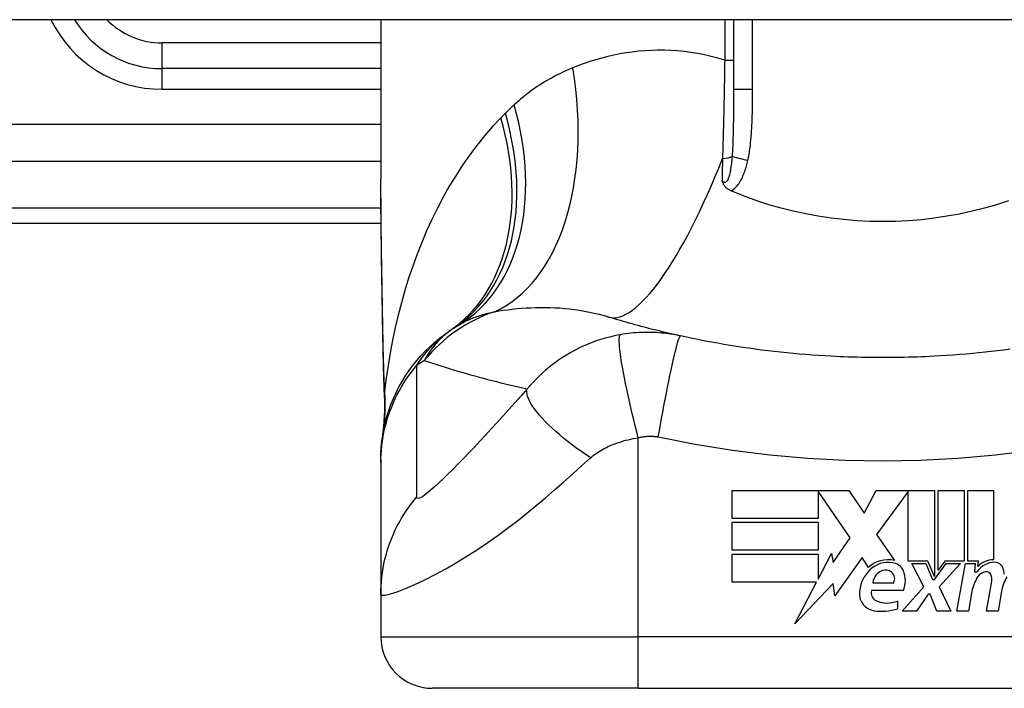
# Model space of a CAD drawing. Header units: inches. Extents: x 14 to 456, y 41 to 215.
# Tile 195 of 256: x 65.386 to 66.139, y 213.002 to 213.513. Entities that reach past the tile are written whole.
import ezdxf

# ---------------------------------------------------------------- set-up
doc = ezdxf.new("R2010")
doc.units = ezdxf.units.IN
doc.header["$MEASUREMENT"] = 0
doc.layers.add('Visible Edges(ANSI)', color=7, linetype='Continuous', lineweight=25)
doc.layers.add('Visible Tangent Edges(ANSI)', color=7, linetype='Continuous', lineweight=25)

msp = doc.modelspace()

# ---------------------------------------------------------------- linework, layer by layer
at = {"layer": 'Visible Edges(ANSI)'}
for p, q in [((109.50022, 213.51333), (61.89522, 213.51333)), ((65.66236, 213.51333), (65.66236, 213.39138)), ((65.93205, 213.51333), (65.93205, 213.45993)), ((65.66236, 213.47592), (65.49504, 213.47592)), ((65.29819, 213.35781), (65.66255, 213.35781)), ((65.66236, 213.1772), (65.66236, 213.17478)), ((65.66236, 213.17478), (65.66236, 213.07435)), ((65.93095, 213.15355), (66.02015, 213.15355)), ((65.93095, 213.13215), (65.93095, 213.15355)), ((65.99675, 213.15314), (65.99675, 213.13215)), ((66.02135, 213.11735), (65.99675, 213.15314)), ((66.02015, 213.15355), (66.03189, 213.13614)), ((66.03189, 213.13614), (66.04115, 213.15355)), ((66.04115, 213.15355), (66.08575, 213.15355)), ((66.06575, 213.15271), (66.04135, 213.12005)), ((66.06575, 213.09965), (66.06575, 213.15271)), ((66.08575, 213.15355), (66.08575, 213.08787)), ((66.08855, 213.09275), (66.08855, 213.15355)), ((66.08855, 213.15355), (66.10835, 213.15355)), ((66.10835, 213.15355), (66.10835, 213.09965)), ((66.11115, 213.09965), (66.11115, 213.15355)), ((66.11115, 213.15355), (66.13095, 213.15355)), ((66.13095, 213.15355), (66.13095, 213.10055)), ((65.99675, 213.13215), (65.93095, 213.13215)), ((65.93095, 213.10795), (65.93095, 213.12935)), ((65.93095, 213.12935), (65.99675, 213.12935)), ((65.99675, 213.12935), (65.99675, 213.10795)), ((66.00825, 213.09864), (66.02135, 213.11735)), ((66.04135, 213.12005), (66.05515, 213.10015)), ((65.99675, 213.10795), (65.93095, 213.10795)), ((65.93095, 213.10495), (65.99675, 213.10495)), ((65.93095, 213.08355), (65.93095, 213.10495)), ((65.99675, 213.08575), (66.00695, 213.10535)), ((65.99675, 213.10495), (65.99675, 213.08575)), ((66.00695, 213.10535), (66.00825, 213.09864)), ((66.03055, 213.10245), (66.0096, 213.07308)), ((66.03517, 213.09475), (66.03055, 213.10245)), ((66.08075, 213.09965), (66.06575, 213.09965)), ((66.07755, 213.07995), (66.06835, 213.09775)), ((66.06835, 213.09775), (66.07915, 213.09775)), ((66.07915, 213.09775), (66.08435, 213.0855)), ((66.08575, 213.08787), (66.08075, 213.09965)), ((66.08575, 213.0855), (66.09465, 213.09775)), ((66.09356, 213.09965), (66.08855, 213.09275)), ((66.10555, 213.09775), (66.08935, 213.08007)), ((66.10835, 213.09965), (66.09356, 213.09965)), ((66.09465, 213.09775), (66.10555, 213.09775)), ((66.10295, 213.06135), (66.10937, 213.09775)), ((66.10937, 213.09775), (66.11695, 213.09775)), ((66.11935, 213.09965), (66.11115, 213.09965)), ((66.11695, 213.09775), (66.11639, 213.09135)), ((66.11899, 213.09555), (66.11935, 213.09965)), ((66.11639, 213.09135), (66.11832, 213.09135)), ((65.9956, 213.08355), (65.93095, 213.08355)), ((65.97905, 213.05175), (65.9956, 213.08355)), ((66.00827, 213.08255), (65.97905, 213.05175)), ((66.0096, 213.07308), (66.00827, 213.08255)), ((66.03855, 213.08315), (66.05455, 213.08315)), ((66.06115, 213.06135), (66.07755, 213.07995)), ((66.08435, 213.0855), (66.08575, 213.0855)), ((66.08935, 213.08007), (66.09835, 213.06135)), ((66.12555, 213.06135), (66.1296, 213.08435)), ((65.66236, 213.07435), (65.66236, 213.04182)), ((66.06195, 213.07715), (66.03755, 213.07715)), ((66.08095, 213.07435), (66.07195, 213.06135)), ((66.08255, 213.07435), (66.08095, 213.07435)), ((66.08755, 213.06135), (66.08255, 213.07435)), ((66.11439, 213.07635), (66.11175, 213.06135)), ((66.13699, 213.07635), (66.13435, 213.06135)), ((66.05755, 213.06915), (66.05755, 213.06315)), ((66.07195, 213.06135), (66.06115, 213.06135)), ((66.09835, 213.06135), (66.08755, 213.06135)), ((66.11175, 213.06135), (66.10295, 213.06135)), ((66.13435, 213.06135), (66.12555, 213.06135)), ((65.85921, 213.00245), (65.70173, 213.00245)), ((65.85921, 213.00245), (66.23323, 213.00245))]:
    msp.add_line(p, q, dxfattribs=at)
at = {"layer": 'Visible Edges(ANSI)', "flags": 128}
for points in [[(65.66382, 213.2728), (65.66334, 213.30298), (65.66287, 213.33286), (65.66251, 213.36237), (65.66236, 213.39138)], [(65.93026, 213.38254), (65.92979, 213.38274), (65.92934, 213.38297), (65.9289, 213.38321), (65.92847, 213.38346), (65.92805, 213.38373), (65.92764, 213.38401), (65.92725, 213.38431), (65.92687, 213.38462), (65.9265, 213.38495), (65.92615, 213.3853), (65.92582, 213.38565), (65.92552, 213.38601), (65.92524, 213.38637), (65.92498, 213.38674), (65.92474, 213.3871), (65.92453, 213.38748), (65.92433, 213.38785), (65.92414, 213.38822), (65.92397, 213.3886), (65.92382, 213.38897), (65.92367, 213.38935), (65.92354, 213.38972), (65.92341, 213.3901), (65.92329, 213.39049)], [(65.93205, 213.38177), (65.93197, 213.38181), (65.9319, 213.38184), (65.93183, 213.38187), (65.93175, 213.3819), (65.93168, 213.38193), (65.9316, 213.38196), (65.93153, 213.38199), (65.93145, 213.38203), (65.93138, 213.38206), (65.9313, 213.38209), (65.93123, 213.38212), (65.93115, 213.38215), (65.93108, 213.38218), (65.931, 213.38222), (65.93093, 213.38225), (65.93085, 213.38228), (65.93078, 213.38231), (65.93071, 213.38234), (65.93063, 213.38238), (65.93056, 213.38241), (65.93048, 213.38244), (65.93041, 213.38247), (65.93033, 213.3825), (65.93026, 213.38254)], [(66.14247, 213.37494), (66.13329, 213.37196), (66.12398, 213.36929), (66.11454, 213.36691), (66.10498, 213.36485), (66.0953, 213.36309), (66.08554, 213.36164), (66.07573, 213.36052), (66.06588, 213.35972), (66.05601, 213.35924), (66.04611, 213.35908), (66.03621, 213.35925), (66.0263, 213.35974), (66.01643, 213.36055), (66.00663, 213.36168), (65.99692, 213.36312), (65.98731, 213.36487), (65.9778, 213.36693), (65.9684, 213.3693), (65.95912, 213.37197), (65.94996, 213.37494), (65.94093, 213.37821), (65.93205, 213.38177)], [(65.89148, 213.27167), (65.88912, 213.2722), (65.88677, 213.27273), (65.88442, 213.27326), (65.88209, 213.27381), (65.87975, 213.27436), (65.87743, 213.27491), (65.87511, 213.27548), (65.8728, 213.27605), (65.87049, 213.27663), (65.8682, 213.27722), (65.8659, 213.27781), (65.86362, 213.27841), (65.86134, 213.27902), (65.85907, 213.27963), (65.85681, 213.28025), (65.85455, 213.28088), (65.8523, 213.28151), (65.85005, 213.28215), (65.84781, 213.2828), (65.84558, 213.28345), (65.84336, 213.28411), (65.84114, 213.28478), (65.83893, 213.28545), (65.83672, 213.28613)], [(65.66236, 213.1772), (65.66246, 213.18184), (65.66273, 213.18652), (65.6632, 213.19123), (65.66386, 213.19594), (65.66472, 213.20066), (65.66577, 213.20537), (65.66702, 213.21005), (65.66847, 213.2147), (65.67012, 213.2193), (65.67196, 213.22384), (65.67399, 213.2283), (65.67621, 213.23268), (65.6786, 213.23697), (65.68117, 213.24115), (65.68391, 213.24521), (65.68681, 213.24915), (65.68985, 213.25294), (65.69303, 213.2566), (65.69635, 213.2601), (65.69978, 213.26345), (65.70333, 213.26663), (65.70697, 213.26965), (65.71069, 213.27249), (65.71449, 213.27516)], [(65.66517, 213.2247), (65.66433, 213.2485), (65.66382, 213.2728)], [(66.00686, 213.25614), (66.002, 213.25642), (65.99714, 213.25672), (65.99229, 213.25706), (65.98743, 213.25744), (65.98258, 213.25784), (65.97774, 213.25828), (65.9729, 213.25875), (65.96806, 213.25925), (65.96322, 213.25978), (65.95839, 213.26035), (65.95357, 213.26094), (65.94875, 213.26158), (65.94394, 213.26224), (65.93913, 213.26293), (65.93433, 213.26366), (65.92954, 213.26442), (65.92475, 213.26521), (65.91998, 213.26604), (65.9152, 213.2669), (65.91044, 213.26779), (65.90568, 213.26871), (65.90094, 213.26967), (65.8962, 213.27065), (65.89148, 213.27167)], [(66.14369, 213.26158), (66.13887, 213.26094), (66.13405, 213.26035), (66.12922, 213.25978), (66.12439, 213.25925), (66.11955, 213.25875), (66.11471, 213.25828), (66.10986, 213.25784), (66.10501, 213.25744), (66.10016, 213.25706), (66.0953, 213.25672), (66.09044, 213.25642), (66.08558, 213.25614)], [(66.08558, 213.25614), (66.0823, 213.25597), (66.07903, 213.25582), (66.07575, 213.25568), (66.07247, 213.25556), (66.06919, 213.25545), (66.06591, 213.25535), (66.06263, 213.25527), (66.05935, 213.25521), (66.05607, 213.25516), (66.05279, 213.25512), (66.0495, 213.2551), (66.04622, 213.25509), (66.04294, 213.2551), (66.03966, 213.25512), (66.03638, 213.25516), (66.0331, 213.25521), (66.02982, 213.25527), (66.02653, 213.25535), (66.02325, 213.25545), (66.01997, 213.25556), (66.0167, 213.25568), (66.01342, 213.25582), (66.01014, 213.25597), (66.00686, 213.25614)], [(65.66517, 213.2247), (65.66512, 213.20952), (65.66362, 213.1944)]]:
    msp.add_lwpolyline(points, dxfattribs=at)
at = {"layer": 'Visible Edges(ANSI)'}
for centre, radius, start, end in [((65.49504, 213.55466), 0.07874, 211.66151, 270), ((66.04622, 212.78265), 0.59381, 123.52082, 123.96213), ((65.78352, 213.17923), 0.11811, 121.30007, 123.52082), ((66.05023, 213.0787), 0.022, 77.07905, 133.17854), ((66.05023, 213.0787), 0.01992, 80.40854, 134.16843), ((66.05268, 213.08825), 0.01013, 23.84447, 85.08017), ((66.1318, 213.08273), 0.016, 89.47765, 147.41137), ((66.13061, 213.08455), 0.016, 88.79525, 136.5849), ((66.13189, 213.09197), 0.00676, 16.9928, 89.47765), ((66.05484, 213.07396), 0.02654, 134.16843, 176.56465), ((66.04966, 213.08178), 0.0112, 109.37968, 172.99755), ((66.04837, 213.08546), 0.0073, 51.16516, 109.37968), ((66.04896, 213.08619), 0.00637, 331.45471, 51.16516), ((66.04475, 213.08475), 0.0188, 336.15553, 23.84447), ((66.14492, 213.07096), 0.031, 147.59924, 170), ((66.12584, 213.08307), 0.0084, 96.03001, 147.59924), ((66.12538, 213.08745), 0.004, 23.55712, 96.03001), ((66.12153, 213.08577), 0.0082, 350, 23.55712), ((66.1676, 213.0714), 0.031, 148.55841, 170.82565), ((66.11999, 213.08834), 0.0192, 3.6169, 16.9928), ((66.04148, 213.07476), 0.01315, 176.56465, 261.56052), ((66.04369, 213.07533), 0.0064, 163.52609, 244.67838), ((66.0497, 213.08804), 0.02046, 244.67838, 292.56091), ((66.04549, 213.10179), 0.04048, 261.56052, 287.33425), ((65.70173, 213.04182), 0.03937, 180, 270)]:
    msp.add_arc(centre, radius, start, end, dxfattribs=at)
at = {"layer": 'Visible Tangent Edges(ANSI)'}
for p, q in [((65.92531, 213.51333), (65.92531, 213.48237)), ((65.94663, 213.45993), (65.94663, 213.51333)), ((65.49504, 213.47592), (65.49504, 213.4956)), ((65.66236, 213.4956), (65.49504, 213.4956)), ((65.92531, 213.48237), (65.93205, 213.48237)), ((65.49504, 213.46017), (65.49504, 213.47592)), ((65.49504, 213.46017), (65.66236, 213.46017)), ((65.94663, 213.45993), (65.93205, 213.45993)), ((65.66236, 213.43317), (65.07227, 213.43317)), ((65.11831, 213.40533), (65.66236, 213.40533)), ((65.66245, 213.36934), (65.29819, 213.36934)), ((65.85921, 213.04182), (65.85921, 213.19389)), ((65.66236, 213.04182), (65.85921, 213.04182)), ((66.23323, 213.04182), (65.85921, 213.04182)), ((65.85921, 213.00245), (65.85921, 213.04182))]:
    msp.add_line(p, q, dxfattribs=at)
at = {"layer": 'Visible Tangent Edges(ANSI)', "flags": 128}
for points in [[(65.92531, 213.48237), (65.92012, 213.48392), (65.91494, 213.48529), (65.90976, 213.48648), (65.90459, 213.48749), (65.89945, 213.48832), (65.89433, 213.48899), (65.88924, 213.48948), (65.88419, 213.48981), (65.87917, 213.48999), (65.87419, 213.49001), (65.86925, 213.48988), (65.86435, 213.48961), (65.85949, 213.48919), (65.85467, 213.48864), (65.8499, 213.48796), (65.84517, 213.48715), (65.84049, 213.48621), (65.83585, 213.48515), (65.83127, 213.48398), (65.82674, 213.4827), (65.82227, 213.48132), (65.81785, 213.47983), (65.8135, 213.47824), (65.80921, 213.47656)], [(65.92531, 213.48237), (65.92526, 213.47917), (65.92522, 213.47596), (65.92517, 213.47275), (65.92512, 213.46955), (65.92507, 213.46635), (65.92502, 213.46315), (65.92496, 213.45996), (65.9249, 213.45677), (65.92484, 213.4536), (65.92478, 213.45043), (65.92471, 213.44727), (65.92464, 213.44412), (65.92457, 213.44098), (65.9245, 213.43785), (65.92442, 213.43473), (65.92435, 213.43163), (65.92427, 213.42853), (65.92418, 213.42544), (65.9241, 213.42237), (65.92401, 213.41931), (65.92392, 213.41627), (65.92383, 213.41324), (65.92373, 213.41023), (65.92363, 213.40723)], [(65.80921, 213.47656), (65.80717, 213.47572), (65.80514, 213.47485), (65.80313, 213.47395), (65.80113, 213.47303), (65.79915, 213.47207), (65.79718, 213.47109), (65.79522, 213.47007), (65.79328, 213.46903), (65.79136, 213.46796), (65.78945, 213.46687), (65.78756, 213.46574), (65.78568, 213.46458), (65.78382, 213.4634), (65.78197, 213.46218), (65.78014, 213.46093), (65.77833, 213.45966), (65.77653, 213.45835), (65.77474, 213.45701), (65.77298, 213.45565), (65.77123, 213.45425), (65.7695, 213.45282), (65.76779, 213.45136), (65.76609, 213.44988), (65.76441, 213.44836)], [(65.93205, 213.45993), (65.93205, 213.4577), (65.93205, 213.45546), (65.93205, 213.45324), (65.93204, 213.45103), (65.93203, 213.44882), (65.93203, 213.44662), (65.93202, 213.44443), (65.932, 213.44224), (65.93198, 213.44007), (65.93196, 213.43791), (65.93194, 213.43576), (65.93191, 213.43362), (65.93187, 213.43149), (65.93183, 213.42937), (65.93178, 213.42726), (65.93173, 213.42517), (65.93166, 213.42309), (65.93159, 213.42102), (65.93151, 213.41897), (65.93142, 213.41694), (65.93132, 213.41493), (65.9312, 213.41293), (65.93107, 213.41096), (65.93093, 213.40901)], [(65.94307, 213.40587), (65.94353, 213.40808), (65.94394, 213.41031), (65.94431, 213.41254), (65.94464, 213.41478), (65.94493, 213.41702), (65.94518, 213.41927), (65.94541, 213.42153), (65.94561, 213.42378), (65.94578, 213.42604), (65.94593, 213.4283), (65.94607, 213.43056), (65.94618, 213.43281), (65.94627, 213.43507), (65.94635, 213.43733), (65.94642, 213.43959), (65.94647, 213.44185), (65.94652, 213.44411), (65.94655, 213.44637), (65.94658, 213.44863), (65.9466, 213.45089), (65.94661, 213.45315), (65.94662, 213.45541), (65.94663, 213.45767), (65.94663, 213.45993)], [(65.7576, 213.44181), (65.75746, 213.44167), (65.75732, 213.44153), (65.75718, 213.44139), (65.75704, 213.44125), (65.7569, 213.44111), (65.75676, 213.44097), (65.75662, 213.44083), (65.75648, 213.44069), (65.75634, 213.44054), (65.7562, 213.4404), (65.75606, 213.44026), (65.75592, 213.44012), (65.75578, 213.43998), (65.75564, 213.43984), (65.7555, 213.4397), (65.75536, 213.43956), (65.75522, 213.43942), (65.75508, 213.43928), (65.75495, 213.43913), (65.75481, 213.43899), (65.75467, 213.43885), (65.75453, 213.43871), (65.75439, 213.43857), (65.75425, 213.43843)], [(65.76441, 213.44836), (65.76412, 213.44809), (65.76383, 213.44782), (65.76355, 213.44755), (65.76326, 213.44729), (65.76297, 213.44702), (65.76268, 213.44675), (65.7624, 213.44648), (65.76211, 213.44621), (65.76183, 213.44594), (65.76154, 213.44567), (65.76126, 213.4454), (65.76097, 213.44512), (65.76069, 213.44485), (65.76041, 213.44458), (65.76012, 213.4443), (65.75984, 213.44403), (65.75956, 213.44375), (65.75928, 213.44348), (65.759, 213.4432), (65.75872, 213.44292), (65.75844, 213.44265), (65.75816, 213.44237), (65.75788, 213.44209), (65.7576, 213.44181)], [(65.75425, 213.43843), (65.74787, 213.43166), (65.74173, 213.42462), (65.73584, 213.41733), (65.73019, 213.40981), (65.72479, 213.40207), (65.71962, 213.39414), (65.71471, 213.38603), (65.71003, 213.37775), (65.70558, 213.36932), (65.70136, 213.36074), (65.69737, 213.352), (65.6936, 213.34313), (65.69005, 213.33414), (65.68672, 213.32503), (65.68361, 213.31582), (65.68072, 213.30651), (65.67804, 213.29711), (65.67558, 213.28764), (65.67334, 213.2781), (65.67131, 213.26851), (65.66949, 213.25887), (65.66788, 213.24919), (65.66648, 213.23949), (65.66528, 213.22976)], [(65.93093, 213.40901), (65.93081, 213.40763), (65.93069, 213.40625), (65.93055, 213.40489), (65.9304, 213.40355), (65.93024, 213.40222), (65.93006, 213.40092), (65.92988, 213.39965), (65.92967, 213.39841), (65.92945, 213.3972), (65.9292, 213.39604), (65.92894, 213.39492), (65.92865, 213.39385), (65.92833, 213.39283), (65.92799, 213.39189), (65.92761, 213.39105), (65.9272, 213.39032), (65.92675, 213.38972), (65.92628, 213.38929), (65.92579, 213.38902), (65.92528, 213.38896), (65.92477, 213.38909), (65.92426, 213.3894), (65.92376, 213.38988), (65.92329, 213.39049)], [(65.92363, 213.40723), (65.92362, 213.40653), (65.9236, 213.40582), (65.92359, 213.40512), (65.92358, 213.40441), (65.92356, 213.40371), (65.92355, 213.40301), (65.92353, 213.4023), (65.92352, 213.4016), (65.9235, 213.4009), (65.92349, 213.4002), (65.92347, 213.3995), (65.92346, 213.3988), (65.92345, 213.39811), (65.92343, 213.39741), (65.92342, 213.39671), (65.9234, 213.39602), (65.92339, 213.39532), (65.92338, 213.39463), (65.92336, 213.39394), (65.92335, 213.39325), (65.92333, 213.39255), (65.92332, 213.39186), (65.92331, 213.39117), (65.92329, 213.39049)], [(65.93026, 213.38254), (65.93123, 213.38314), (65.93214, 213.38381), (65.93301, 213.38455), (65.93383, 213.38534), (65.9346, 213.38618), (65.93533, 213.38707), (65.93601, 213.38798), (65.93665, 213.38891), (65.93725, 213.38988), (65.93781, 213.39086), (65.93834, 213.39186), (65.93884, 213.39288), (65.93932, 213.39391), (65.93977, 213.39496), (65.94019, 213.39602), (65.94059, 213.39709), (65.94096, 213.39817), (65.94132, 213.39926), (65.94166, 213.40035), (65.94198, 213.40145), (65.94228, 213.40255), (65.94256, 213.40366), (65.94282, 213.40476), (65.94307, 213.40587)], [(65.66399, 213.27339), (65.6639, 213.27842), (65.66382, 213.28344), (65.66373, 213.28846), (65.66364, 213.29347), (65.66355, 213.29846), (65.66346, 213.30345), (65.66337, 213.30843), (65.66328, 213.3134), (65.66319, 213.31836), (65.6631, 213.32332), (65.66302, 213.32826), (65.66294, 213.33319), (65.66286, 213.3381), (65.66278, 213.34301), (65.66271, 213.34791), (65.66265, 213.35279), (65.66259, 213.35766), (65.66253, 213.36252), (65.66248, 213.36737), (65.66244, 213.3722), (65.66241, 213.37701), (65.66238, 213.38182), (65.66237, 213.38661), (65.66236, 213.39138)], [(65.74921, 213.29018), (65.75256, 213.29075), (65.75596, 213.29127), (65.75939, 213.29174), (65.76287, 213.29216), (65.76637, 213.29253), (65.76991, 213.29284), (65.77348, 213.2931), (65.77708, 213.29329), (65.78071, 213.29342), (65.78436, 213.29349), (65.78803, 213.29349), (65.79172, 213.29341), (65.79544, 213.29326), (65.79917, 213.29304), (65.80292, 213.29274), (65.80669, 213.29235), (65.81047, 213.29189), (65.81425, 213.29133), (65.81804, 213.29069), (65.82181, 213.28996), (65.82557, 213.28914), (65.82931, 213.28823), (65.83303, 213.28723), (65.83672, 213.28613)], [(65.72216, 213.28015), (65.72312, 213.28072), (65.72408, 213.28128), (65.72507, 213.28182), (65.72607, 213.28235), (65.72708, 213.28287), (65.72811, 213.28337), (65.72916, 213.28386), (65.73021, 213.28434), (65.73129, 213.2848), (65.73238, 213.28525), (65.73348, 213.28569), (65.7346, 213.28611), (65.73574, 213.28652), (65.73689, 213.28692), (65.73805, 213.28731), (65.73923, 213.28768), (65.74043, 213.28803), (65.74164, 213.28838), (65.74286, 213.28871), (65.7441, 213.28903), (65.74536, 213.28934), (65.74663, 213.28963), (65.74791, 213.28991), (65.74921, 213.29018)], [(65.7183, 213.2777), (65.71693, 213.27677), (65.71561, 213.27583), (65.71434, 213.27488), (65.7131, 213.27392), (65.71191, 213.27294), (65.71076, 213.27196), (65.70964, 213.27096), (65.70857, 213.26995), (65.70753, 213.26894), (65.70652, 213.26791), (65.70555, 213.26688), (65.70461, 213.26584), (65.7037, 213.26479), (65.70283, 213.26374), (65.70198, 213.26268), (65.70116, 213.26162), (65.70037, 213.26054), (65.69961, 213.25947), (65.69888, 213.25839), (65.69817, 213.2573), (65.69749, 213.25621), (65.69684, 213.25511), (65.69621, 213.25401), (65.6956, 213.25291)], [(65.66382, 213.2728), (65.66382, 213.27283), (65.66383, 213.27285), (65.66383, 213.27288), (65.66383, 213.2729), (65.66383, 213.27293), (65.66383, 213.27295), (65.66384, 213.27298), (65.66384, 213.273), (65.66385, 213.27303), (65.66385, 213.27305), (65.66386, 213.27307), (65.66386, 213.2731), (65.66387, 213.27312), (65.66388, 213.27315), (65.66389, 213.27317), (65.6639, 213.2732), (65.66391, 213.27322), (65.66392, 213.27325), (65.66393, 213.27327), (65.66394, 213.27329), (65.66395, 213.27332), (65.66396, 213.27334), (65.66397, 213.27337), (65.66399, 213.27339)], [(65.66528, 213.22976), (65.6652, 213.23154), (65.66513, 213.23332), (65.66505, 213.23511), (65.66498, 213.2369), (65.66491, 213.23869), (65.66484, 213.24049), (65.66477, 213.24229), (65.66471, 213.2441), (65.66465, 213.24591), (65.66459, 213.24772), (65.66454, 213.24953), (65.66448, 213.25135), (65.66443, 213.25317), (65.66438, 213.255), (65.66433, 213.25683), (65.66429, 213.25866), (65.66424, 213.26049), (65.6642, 213.26232), (65.66416, 213.26416), (65.66412, 213.266), (65.66409, 213.26785), (65.66405, 213.26969), (65.66402, 213.27154), (65.66399, 213.27339)], [(65.68993, 213.24933), (65.69092, 213.25084), (65.69191, 213.25231), (65.69291, 213.25372), (65.69391, 213.2551), (65.69491, 213.25643), (65.69592, 213.25772), (65.69693, 213.25897), (65.69794, 213.26018), (65.69896, 213.26135), (65.69998, 213.26249), (65.701, 213.2636), (65.70202, 213.26467), (65.70304, 213.2657), (65.70407, 213.26671), (65.7051, 213.26768), (65.70613, 213.26862), (65.70716, 213.26953), (65.7082, 213.27042), (65.70924, 213.27127), (65.71028, 213.2721), (65.71133, 213.27291), (65.71238, 213.27368), (65.71344, 213.27443), (65.71449, 213.27516)], [(65.84548, 213.2726), (65.84194, 213.27192), (65.83841, 213.27112), (65.83489, 213.27022), (65.83138, 213.2692), (65.82789, 213.26808), (65.82444, 213.26684), (65.82101, 213.2655), (65.81761, 213.26404), (65.81427, 213.26249), (65.81098, 213.26083), (65.80767, 213.25904), (65.80438, 213.25712), (65.80134, 213.25521), (65.79858, 213.25337), (65.79593, 213.2515), (65.79334, 213.24956), (65.79079, 213.24755), (65.78829, 213.24546), (65.78583, 213.24329), (65.78342, 213.24104), (65.78105, 213.2387), (65.77873, 213.23628), (65.77646, 213.23377), (65.77423, 213.23117)], [(65.85921, 213.19389), (65.85805, 213.19839), (65.85689, 213.20297), (65.85574, 213.20762), (65.85461, 213.21232), (65.8535, 213.21702), (65.85243, 213.22171), (65.8514, 213.22635), (65.85042, 213.23091), (65.84949, 213.23536), (65.84864, 213.23966), (65.84785, 213.24379), (65.84715, 213.24771), (65.84652, 213.25139), (65.84599, 213.25483), (65.84554, 213.25798), (65.84519, 213.26084), (65.84493, 213.26339), (65.84476, 213.26564), (65.84468, 213.26756), (65.84469, 213.26917), (65.84477, 213.27047), (65.84494, 213.27147), (65.84517, 213.27217), (65.84548, 213.2726)], [(65.89148, 213.27167), (65.88968, 213.27205), (65.88787, 213.27241), (65.88605, 213.27273), (65.88423, 213.27303), (65.8824, 213.2733), (65.88056, 213.27354), (65.87871, 213.27375), (65.87686, 213.27393), (65.87501, 213.27409), (65.87315, 213.27421), (65.87129, 213.27431), (65.86942, 213.27437), (65.86753, 213.27441), (65.86562, 213.27442), (65.8637, 213.27439), (65.86176, 213.27434), (65.85977, 213.27425), (65.85772, 213.27412), (65.85567, 213.27395), (65.85366, 213.27376), (65.85165, 213.27353), (65.84961, 213.27326), (65.84755, 213.27295), (65.84548, 213.2726)], [(65.87455, 213.19456), (65.87537, 213.19919), (65.87622, 213.20391), (65.87709, 213.2087), (65.87799, 213.21352), (65.8789, 213.21834), (65.87982, 213.22314), (65.88074, 213.22788), (65.88166, 213.23251), (65.88257, 213.23702), (65.88347, 213.24135), (65.88434, 213.24548), (65.88518, 213.24937), (65.88599, 213.253), (65.88676, 213.25634), (65.88748, 213.25937), (65.88815, 213.26208), (65.88877, 213.26444), (65.88933, 213.26647), (65.88983, 213.26815), (65.89028, 213.26949), (65.89066, 213.2705), (65.89099, 213.27119), (65.89126, 213.27158), (65.89148, 213.27167)], [(65.6956, 213.25291), (65.69876, 213.25186), (65.70193, 213.25082), (65.70511, 213.2498), (65.7083, 213.24878), (65.7115, 213.24778), (65.71471, 213.2468), (65.71793, 213.24582), (65.72116, 213.24486), (65.7244, 213.24391), (65.72765, 213.24297), (65.73091, 213.24204), (65.73418, 213.24113), (65.73746, 213.24023), (65.74075, 213.23934), (65.74405, 213.23847), (65.74737, 213.23761), (65.75069, 213.23676), (65.75402, 213.23592), (65.75736, 213.2351), (65.76071, 213.23428), (65.76408, 213.23349), (65.76745, 213.2327), (65.77084, 213.23193), (65.77423, 213.23117)], [(65.66236, 213.17478), (65.66241, 213.17809), (65.66256, 213.18142), (65.6628, 213.18475), (65.66314, 213.18809), (65.66359, 213.19143), (65.66413, 213.19476), (65.66477, 213.19809), (65.66551, 213.2014), (65.66635, 213.2047), (65.6673, 213.20797), (65.66833, 213.21122), (65.66947, 213.21444), (65.6707, 213.21763), (65.67203, 213.22077), (65.67345, 213.22388), (65.67495, 213.22694), (65.67655, 213.22994), (65.67823, 213.2329), (65.67999, 213.2358), (65.68184, 213.23864), (65.68375, 213.24141), (65.68575, 213.24412), (65.68781, 213.24676), (65.68993, 213.24933)], [(65.6899, 213.14882), (65.68993, 213.15303), (65.68993, 213.15722), (65.68993, 213.16142), (65.68993, 213.1656), (65.68993, 213.16978), (65.68993, 213.17397), (65.68993, 213.17815), (65.68993, 213.18234), (65.68993, 213.18653), (65.68993, 213.19071), (65.68993, 213.1949), (65.68993, 213.19908), (65.68993, 213.20327), (65.68993, 213.20745), (65.68993, 213.21164), (65.68993, 213.21583), (65.68993, 213.22001), (65.68993, 213.2242), (65.68993, 213.22838), (65.68993, 213.23257), (65.68993, 213.23675), (65.68993, 213.24093), (65.68993, 213.24513), (65.68993, 213.24933)], [(65.77423, 213.23117), (65.76956, 213.22585), (65.76488, 213.22058), (65.76028, 213.21544), (65.75575, 213.21042), (65.75128, 213.2055), (65.74684, 213.20067), (65.74246, 213.19593), (65.73814, 213.1913), (65.73388, 213.18678), (65.72968, 213.18237), (65.72556, 213.17808), (65.72151, 213.17393), (65.71756, 213.16993), (65.71371, 213.1661), (65.70998, 213.16247), (65.7064, 213.15908), (65.703, 213.15598), (65.69985, 213.15323), (65.697, 213.15091), (65.69452, 213.14912), (65.6925, 213.14796), (65.69103, 213.14749), (65.69015, 213.14777), (65.6899, 213.14882)], [(65.82275, 213.17849), (65.81927, 213.18084), (65.8158, 213.18326), (65.81236, 213.18574), (65.80897, 213.18826), (65.80565, 213.19083), (65.80241, 213.19342), (65.79928, 213.19602), (65.79627, 213.19863), (65.79339, 213.20122), (65.79067, 213.2038), (65.78813, 213.20633), (65.78577, 213.20882), (65.7836, 213.21125), (65.78165, 213.2136), (65.77991, 213.21586), (65.77839, 213.21803), (65.7771, 213.2201), (65.77604, 213.22205), (65.7752, 213.22389), (65.77458, 213.2256), (65.77419, 213.22719), (65.774, 213.22865), (65.77402, 213.22997), (65.77423, 213.23117)], [(65.66519, 213.22679), (65.66518, 213.2267), (65.66518, 213.22661), (65.66517, 213.22653), (65.66517, 213.22644), (65.66516, 213.22635), (65.66516, 213.22627), (65.66516, 213.22618), (65.66516, 213.22609), (65.66515, 213.22601), (65.66515, 213.22592), (65.66515, 213.22583), (65.66515, 213.22575), (65.66515, 213.22566), (65.66515, 213.22557), (65.66515, 213.22548), (65.66515, 213.2254), (65.66515, 213.22531), (65.66515, 213.22522), (65.66515, 213.22514), (65.66515, 213.22505), (65.66516, 213.22496), (65.66516, 213.22487), (65.66516, 213.22479), (65.66517, 213.2247)], [(65.66528, 213.22976), (65.66528, 213.22959), (65.66528, 213.22942), (65.66527, 213.22925), (65.66527, 213.22909), (65.66526, 213.22893), (65.66526, 213.22877), (65.66526, 213.22862), (65.66525, 213.22848), (65.66525, 213.22834), (65.66524, 213.2282), (65.66524, 213.22807), (65.66524, 213.22794), (65.66523, 213.22781), (65.66523, 213.2277), (65.66522, 213.22758), (65.66522, 213.22747), (65.66522, 213.22737), (65.66521, 213.22727), (65.66521, 213.22718), (65.6652, 213.22709), (65.6652, 213.22701), (65.6652, 213.22693), (65.66519, 213.22685), (65.66519, 213.22679)], [(65.82275, 213.17849), (65.82376, 213.17936), (65.8248, 213.18021), (65.82588, 213.18105), (65.827, 213.18186), (65.82814, 213.18265), (65.82933, 213.18342), (65.83054, 213.18417), (65.83179, 213.1849), (65.83308, 213.18561), (65.83441, 213.18631), (65.8358, 213.18699), (65.83735, 213.1877), (65.83905, 213.18841), (65.84077, 213.18909), (65.84249, 213.18972), (65.84425, 213.19032), (65.84604, 213.19089), (65.84787, 213.19143), (65.84971, 213.19193), (65.85158, 213.1924), (65.85347, 213.19283), (65.85538, 213.19322), (65.85729, 213.19358), (65.85921, 213.19389)], [(65.85921, 213.19389), (65.85989, 213.19406), (65.86056, 213.19422), (65.86122, 213.19436), (65.86188, 213.19449), (65.86254, 213.1946), (65.86322, 213.1947), (65.86389, 213.1948), (65.86455, 213.19487), (65.8652, 213.19494), (65.86583, 213.19499), (65.86647, 213.19503), (65.8671, 213.19506), (65.86772, 213.19508), (65.86835, 213.19509), (65.86897, 213.19508), (65.8696, 213.19507), (65.87022, 213.19504), (65.87084, 213.19501), (65.87147, 213.19496), (65.87209, 213.1949), (65.8727, 213.19483), (65.87332, 213.19475), (65.87393, 213.19466), (65.87455, 213.19456)], [(65.87455, 213.19456), (65.88869, 213.19181), (65.90285, 213.18911), (65.91705, 213.18668), (65.9313, 213.1845), (65.94559, 213.18259), (65.9599, 213.18093), (65.97425, 213.17953), (65.98862, 213.17838), (66.003, 213.17749), (66.0174, 213.17686), (66.03181, 213.17648), (66.04622, 213.17635), (66.06064, 213.17648), (66.07504, 213.17686), (66.08944, 213.17749), (66.10383, 213.17838), (66.1182, 213.17953), (66.13254, 213.18093), (66.14686, 213.18259)], [(65.66236, 213.07435), (65.66319, 213.07353), (65.66567, 213.0736), (65.66966, 213.07453), (65.67496, 213.07626), (65.68131, 213.07873), (65.68841, 213.08181), (65.69602, 213.0854), (65.70395, 213.08942), (65.71203, 213.09378), (65.72015, 213.09845), (65.72823, 213.10335), (65.73622, 213.10846), (65.74407, 213.11375), (65.75179, 213.11919), (65.75935, 213.12476), (65.76676, 213.13044), (65.77404, 213.13623), (65.7812, 213.1421), (65.78824, 213.14804), (65.79519, 213.15403), (65.80207, 213.16007), (65.80895, 213.16617), (65.81588, 213.17234), (65.82275, 213.17849)], [(65.66236, 213.07435), (65.66241, 213.07767), (65.66256, 213.081), (65.6628, 213.08433), (65.66314, 213.08767), (65.66358, 213.09101), (65.66413, 213.09435), (65.66477, 213.09767), (65.66551, 213.10099), (65.66635, 213.10428), (65.66729, 213.10755), (65.66833, 213.1108), (65.66946, 213.11402), (65.67069, 213.1172), (65.67202, 213.12034), (65.67343, 213.12344), (65.67494, 213.12649), (65.67653, 213.12949), (65.67821, 213.13244), (65.67997, 213.13533), (65.68181, 213.13816), (65.68373, 213.14093), (65.68572, 213.14363), (65.68778, 213.14626), (65.6899, 213.14882)]]:
    msp.add_lwpolyline(points, dxfattribs=at)
at = {"layer": 'Visible Tangent Edges(ANSI)'}
for centre, radius, start, end in [((65.49504, 213.55466), 0.09449, 205.93917, 270), ((65.49504, 213.55466), 0.05906, 224.41631, 270), ((65.9255, 212.88205), 0.43633, 121.79568, 122.67565)]:
    msp.add_arc(centre, radius, start, end, dxfattribs=at)
for centre, major_axis, ratio, start_param, end_param in [((65.68766, 213.47656), (0.05083, -0.19017), 0.604241, 0.09545, 1.410679), ((65.60959, 213.44181), (0.10871, -0.16411), 0.689059, 0, 1.142601), ((65.61989, 213.44836), (0.10227, -0.1682), 0.678602, 0, 1.179478), ((65.60452, 213.43843), (0.10997, -0.16327), 0.696909, 0, 1.131926), ((65.89511, 213.47413), (-0.05839, -0.18799), 0.249251, 0, 1.285379), ((65.92221, 213.41058), (0.00984, 0), 0.343453, 4.857789, 5.800686), ((65.94836, 213.40587), (-0.01927, 0.00402), 0.056853, 0.451678, 1.304606), ((65.78614, 213.17835), (-0.03746, -0.11201), 0.992002, 3.787137, 4.348938), ((65.46887, 213.22308), (0.19475, -0.02867), 0.91694, 0, 0.179726), ((65.46993, 213.22976), (0.19409, -0.03285), 0.802573, 0, 0.207855)]:
    msp.add_ellipse(centre, major_axis=major_axis, ratio=ratio, start_param=start_param, end_param=end_param, dxfattribs=at)

doc.saveas('drawing.dxf')
